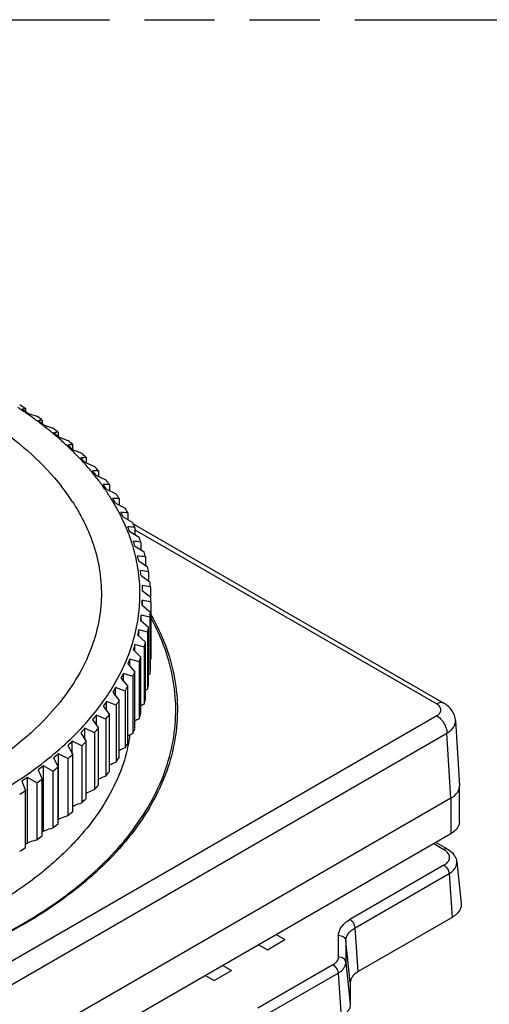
# Model space of a CAD drawing. Header units: millimetres. Extents: x 0 to 210, y 0 to 297.
# Tile 13 of 23: x 87 to 100, y 231 to 258. Entities that reach past the tile are written whole.
import ezdxf

# ---------------------------------------------------------------- set-up
doc = ezdxf.new("R2010")
doc.units = ezdxf.units.MM
doc.header["$LTSCALE"] = 19.36
doc.linetypes.add('PHANTOM', pattern=[0.8, 0.45, -0.05, 0.1, -0.05, 0.1, -0.05])
doc.layers.get('0').update_dxf_attribs({"linetype": 'CONTINUOUS'})
doc.layers.add('DEFAULT_3', color=7, linetype='PHANTOM')

msp = doc.modelspace()

# ---------------------------------------------------------------- linework, layer by layer
at = {"color": 7, "linetype": 'Continuous'}
for p, q in [((87.503, 246.95), (87.503, 246.861)), ((87.56, 246.822), (87.816, 246.739)), ((87.967, 246.631), (87.967, 246.528)), ((88.001, 246.502), (88.26, 246.411)), ((88.401, 246.299), (88.401, 246.179)), ((88.413, 246.169), (88.673, 246.07)), ((88.395, 246.149), (88.391, 246.153)), ((88.804, 245.953), (88.804, 245.819)), ((88.794, 245.823), (89.056, 245.717)), ((89.143, 245.467), (89.406, 245.352)), ((89.176, 245.596), (89.176, 245.453)), ((89.459, 245.1), (89.722, 244.978)), ((89.515, 245.229), (89.515, 245.075)), ((89.82, 244.851), (89.82, 244.686)), ((89.742, 244.725), (90.004, 244.595)), ((89.953, 244.321), (89.947, 244.331)), ((89.99, 244.341), (90.25, 244.203)), ((90.09, 244.465), (90.09, 244.289)), ((90.325, 244.071), (90.325, 243.882)), ((90.204, 243.951), (90.461, 243.805)), ((90.479, 243.768), (99.053, 238.817)), ((90.381, 243.555), (90.636, 243.401)), ((90.524, 243.671), (90.524, 243.469)), ((90.686, 243.265), (90.686, 243.048)), ((90.522, 243.153), (90.774, 242.992)), ((90.627, 242.748), (90.874, 242.579)), ((90.811, 242.855), (90.811, 242.622)), ((90.899, 242.441), (90.899, 242.192)), ((90.695, 242.341), (90.937, 242.164)), ((90.719, 242.07), (90.726, 241.932)), ((90.726, 241.932), (90.962, 241.748)), ((90.949, 242.026), (90.949, 241.758)), ((90.726, 241.661), (90.719, 241.522)), ((90.726, 241.517), (90.726, 241.661)), ((90.962, 241.609), (90.962, 240.038)), ((90.719, 241.522), (90.949, 241.332)), ((90.949, 239.76), (90.949, 241.332)), ((90.676, 241.114), (90.899, 240.916)), ((90.695, 241.097), (90.695, 241.252)), ((90.937, 241.193), (90.695, 241.252)), ((90.937, 241.193), (90.937, 239.622)), ((90.627, 240.677), (90.627, 240.844)), ((90.874, 240.778), (90.627, 240.844)), ((90.874, 240.778), (90.874, 239.207)), ((90.899, 239.345), (90.899, 240.916)), ((90.596, 240.707), (90.811, 240.503)), ((90.811, 238.932), (90.811, 240.503)), ((90.479, 240.303), (90.686, 240.093)), ((90.522, 240.259), (90.522, 240.44)), ((90.774, 240.366), (90.522, 240.44)), ((90.774, 240.366), (90.774, 238.794)), ((90.381, 239.842), (90.381, 240.038)), ((90.636, 239.957), (90.381, 240.038)), ((90.636, 239.957), (90.636, 238.386)), ((90.686, 238.521), (90.686, 240.093)), ((90.325, 239.904), (90.524, 239.687)), ((90.524, 238.116), (90.524, 239.687)), ((90.135, 239.509), (90.325, 239.286)), ((90.204, 239.429), (90.204, 239.642)), ((90.461, 239.553), (90.204, 239.642)), ((90.461, 239.553), (90.461, 237.981)), ((89.91, 239.121), (90.09, 238.893)), ((89.99, 239.019), (89.99, 239.251)), ((90.25, 239.154), (89.99, 239.251)), ((90.25, 239.154), (90.25, 237.583)), ((90.325, 237.715), (90.325, 239.286)), ((89.742, 238.613), (89.742, 238.868)), ((90.004, 238.763), (89.742, 238.868)), ((90.09, 237.321), (90.09, 238.893)), ((89.65, 238.74), (89.82, 238.506)), ((90.004, 238.763), (90.004, 237.192)), ((89.356, 238.367), (89.515, 238.129)), ((89.459, 238.212), (89.459, 238.492)), ((89.722, 238.38), (89.459, 238.492)), ((89.722, 238.38), (89.722, 236.808)), ((89.82, 236.935), (89.82, 238.506)), ((99.37, 238.34), (99.478, 236.539)), ((89.143, 237.816), (89.143, 238.126)), ((89.406, 238.005), (89.143, 238.126)), ((89.515, 236.558), (89.515, 238.129)), ((88.794, 237.423), (88.794, 237.77)), ((89.056, 237.641), (88.794, 237.77)), ((89.029, 238.004), (89.176, 237.761)), ((89.176, 236.19), (89.176, 237.761)), ((89.406, 238.005), (89.406, 236.434)), ((88.669, 237.651), (88.805, 237.404)), ((89.056, 237.641), (89.056, 236.07)), ((88.277, 237.31), (88.401, 237.059)), ((88.413, 235.621), (88.413, 237.424)), ((88.674, 237.288), (88.413, 237.424)), ((88.674, 237.288), (88.674, 235.716)), ((88.805, 235.833), (88.805, 237.404)), ((87.855, 236.981), (87.967, 236.726)), ((88.001, 235.288), (88.001, 237.091)), ((88.26, 236.946), (88.001, 237.091)), ((88.26, 236.946), (88.26, 235.375)), ((88.401, 235.488), (88.401, 237.059)), ((87.404, 236.665), (87.503, 236.407)), ((87.56, 234.967), (87.56, 236.771)), ((87.816, 236.618), (87.56, 236.771)), ((87.967, 235.155), (87.967, 236.726)), ((87.503, 234.836), (87.503, 236.407)), ((87.816, 236.618), (87.816, 235.047)), ((99.479, 236.523), (99.478, 236.539)), ((99.479, 235.543), (99.479, 236.523)), ((99.244, 236.197), (74.071, 221.663)), ((88.401, 235.611), (88.413, 235.621)), ((99.244, 235.217), (74.071, 220.683)), ((99.152, 234.79), (98.828, 234.977)), ((99.405, 234.441), (99.529, 233.288)), ((99.281, 232.909), (96.687, 231.412)), ((94.422, 232.433), (94.662, 232.294)), ((93.941, 232.155), (94.181, 232.016)), ((93.961, 232.144), (93.96, 232.166)), ((94.181, 232.016), (94.662, 232.294)), ((92.951, 231.583), (93.191, 231.445)), ((92.47, 231.306), (92.711, 231.167)), ((92.49, 231.294), (92.489, 231.317)), ((92.711, 231.167), (93.191, 231.445)), ((96.468, 231.107), (96.468, 230.509))]:
    msp.add_line(p, q, dxfattribs=at)
at = {"color": 9, "linetype": 'Continuous'}
for p, q in [((90.524, 243.607), (98.853, 238.798)), ((98.853, 238.471), (73.788, 224)), ((99.37, 238.34), (99.37, 238.34)), ((74.071, 223.522), (99.136, 237.993)), ((99.245, 236.197), (99.136, 237.993)), ((99.244, 236.197), (99.244, 235.217)), ((98.77, 234.943), (99.052, 234.78)), ((99.052, 234.348), (96.459, 232.85)), ((96.6, 232.62), (99.193, 234.117)), ((99.193, 234.117), (99.281, 232.909)), ((96.687, 231.412), (96.6, 232.62)), ((96.145, 231.816), (96.145, 232.413)), ((96.468, 231.107), (96.344, 232.264)), ((96.344, 232.264), (96.344, 231.667)), ((95.99, 231.6), (93.913, 230.4)), ((96.344, 231.667), (96.468, 230.509)), ((94.053, 230.17), (96.131, 231.37)), ((96.131, 231.37), (96.219, 230.162))]:
    msp.add_line(p, q, dxfattribs=at)
at = {"color": 7, "linetype": 'Continuous'}
for centre, radius, start, end in [((80.938, 236.888), 12.014, 57.028, 57.7884), ((81.023, 237.399), 11.447, 56.1858, 56.778), ((81.112, 237.533), 11.286, 55.8359, 56.1852), ((92.118, 226.535), 20.931, 102.7363, 103.0146), ((76.237, 230.24), 20.079, 55.6739, 56.2107), ((81.205, 237.669), 11.122, 55.2138, 55.8366), ((81.027, 237.026), 11.85, 56.8732, 57.0266), ((81.394, 237.94), 10.792, 53.8574, 55.2175), ((81.479, 237.691), 11.046, 54.1914, 54.9955), ((81.58, 238.196), 10.475, 53.2827, 53.8535), ((81.658, 238.3), 10.345, 53.0438, 53.282), ((92.334, 221.244), 25.76, 99.7606, 100.0128), ((76.107, 230.846), 19.661, 52.7758, 53.3086), ((81.695, 238.35), 10.282, 52.8763, 53.0437), ((81.763, 238.44), 10.169, 52.2605, 52.8771), ((81.571, 237.819), 10.889, 54.0275, 54.1898), ((81.947, 238.676), 9.871, 50.7598, 52.2649), ((82.125, 238.895), 9.588, 50.1969, 50.7552), ((82.016, 238.408), 10.15, 51.3582, 52.0388), ((82.217, 239.006), 9.444, 49.6775, 50.1968), ((92.296, 215.449), 31.095, 97.1951, 97.4255), ((75.902, 231.413), 19.345, 49.7058, 50.2316), ((82.304, 239.108), 9.31, 49.1719, 49.6774), ((82.109, 238.524), 10.002, 51.0137, 51.3574), ((82.565, 239.406), 8.914, 46.9367, 49.1529), ((82.81, 239.669), 8.555, 45.7876, 46.934), ((91.975, 209.195), 36.894, 94.9292, 95.1411), ((75.589, 231.933), 19.166, 46.4493, 46.9643), ((82.602, 239.108), 9.238, 47.8187, 48.9058), ((83.107, 239.971), 8.131, 43.4748, 45.8017), ((83.149, 239.69), 8.439, 44.4233, 45.578), ((83.335, 240.188), 7.816, 42.2455, 43.4721), ((91.348, 202.535), 43.116, 92.8869, 93.0832), ((75.123, 232.396), 19.168, 42.9924, 43.492), ((83.616, 240.44), 7.439, 39.8129, 42.2603), ((83.681, 240.19), 7.709, 40.8166, 42.0431), ((83.84, 240.627), 7.147, 38.4994, 39.8102), ((90.395, 195.521), 49.716, 91.0144, 91.1973), ((74.438, 232.796), 19.418, 39.323, 39.8017), ((84.115, 240.844), 6.797, 35.8982, 38.5153), ((84.264, 240.952), 6.613, 35.6583, 35.8918), ((84.339, 241.006), 6.52, 34.5322, 35.6604), ((73.437, 233.123), 20.012, 35.4323, 35.8834), ((89.101, 188.21), 56.646, 89.2728, 89.4441), ((84.186, 240.608), 7.053, 36.9879, 38.2893), ((83.673, 241.025), 6.126, 33.1718, 38.041), ((84.567, 241.161), 6.245, 31.7603, 34.5489), ((84.657, 240.946), 6.473, 32.9305, 34.3086), ((84.747, 241.273), 6.032, 30.4568, 31.7566), ((71.962, 233.373), 21.103, 31.3156, 31.7316), ((87.452, 180.659), 63.86, 87.63269, 87.79401), ((84.975, 241.405), 5.769, 27.4151, 30.3704), ((85.147, 241.494), 5.575, 25.8858, 27.4119), ((69.747, 233.539), 22.954, 26.9747, 27.3475), ((85.44, 172.929), 71.31, 86.07198, 86.22453), ((85.085, 241.209), 5.97, 28.6434, 30.0977), ((85.305, 241.571), 5.399, 22.8743, 25.8883), ((85.461, 241.403), 5.547, 24.1331, 25.6604), ((85.478, 241.645), 5.212, 21.2554, 22.8607), ((66.291, 233.616), 26.06, 22.4192, 22.74), ((83.058, 165.079), 78.946, 84.57326, 84.71809), ((85.618, 241.699), 5.062, 18.1396, 21.2619), ((85.748, 241.742), 4.925, 16.4603, 18.1321), ((60.529, 233.6), 31.478, 17.6679, 17.9283), ((80.302, 157.17), 86.719, 83.12272, 83.26072), ((85.78, 241.536), 5.202, 19.4152, 21.0093), ((85.87, 241.777), 4.798, 12.8568, 16.4675), ((86.034, 241.618), 4.935, 14.5156, 16.1667), ((85.968, 241.801), 4.697, 11.5165, 12.8471), ((86.034, 241.814), 4.63, 8.1292, 11.5205), ((77.173, 149.261), 94.582, 81.70917, 81.84109), ((49.698, 233.487), 41.964, 12.7498, 12.9422), ((86.093, 241.822), 4.57, 6.4704, 8.1244), ((73.672, 141.412), 102.487, 80.32334, 80.44984), ((23.687, 233.276), 67.618, 7.7039, 7.82203), ((86.219, 241.66), 4.745, 9.4706, 11.1655), ((86.149, 241.829), 4.514, 358.3083, 6.4737), ((86.331, 241.676), 4.632, 4.3259, 6.0484), ((69.806, 133.68), 110.389, 78.95747, 79.07909), ((86.109, 241.833), 4.553, 350.5171, 358.2689), ((65.581, 126.12), 118.245, 77.6049, 77.72212), ((86.369, 241.679), 4.594, 359.1344, 0.8664), ((86.331, 241.681), 4.632, 353.9524, 355.6749), ((157.691, 232.049), 67.625, 172.17879, 172.29691), ((131.527, 231.446), 41.966, 167.0586, 167.251), ((86.219, 241.697), 4.745, 348.8353, 350.5302), ((86.034, 241.74), 4.935, 343.8341, 345.4852), ((120.473, 230.75), 31.48, 162.0724, 162.3329), ((114.416, 229.965), 26.06, 157.2607, 157.5816), ((85.78, 241.822), 5.202, 338.9914, 340.5856), ((91.936, 238.528), 1.797, 122.838, 123.3196), ((85.461, 241.955), 5.547, 334.3403, 335.8676), ((86.331, 240.11), 4.632, 353.9524, 355.6749), ((110.593, 229.097), 22.954, 152.6533, 153.026), ((91.863, 238.08), 1.798, 120.9858, 122.4), ((107.939, 228.153), 21.103, 148.269, 148.6851), ((85.085, 242.148), 5.97, 329.903, 331.3573), ((91.749, 237.64), 1.795, 119.1888, 121.5147), ((86.219, 240.126), 4.745, 348.8353, 350.5302), ((105.956, 227.138), 20.012, 144.1173, 144.5683), ((84.657, 242.411), 6.472, 325.6921, 327.0702), ((86.034, 240.168), 4.935, 343.8341, 345.4852), ((91.597, 237.21), 1.786, 117.4415, 120.6593), ((104.378, 226.063), 19.418, 140.1989, 140.6776), ((84.186, 242.749), 7.052, 321.7113, 323.0127), ((91.403, 236.795), 1.766, 115.7335, 119.8559), ((85.78, 240.251), 5.202, 338.9914, 340.5856), ((103.049, 224.934), 19.168, 136.5085, 137.0082), ((83.681, 243.168), 7.709, 317.9575, 319.184), ((85.461, 240.383), 5.547, 334.3403, 335.8676), ((101.874, 223.761), 19.166, 133.0362, 133.5512), ((83.149, 243.668), 8.438, 314.4225, 315.5772), ((91.169, 236.397), 1.735, 114.0575, 119.1055), ((85.888, 238.629), 4.558, 348.3609, 351.3829), ((90.897, 236.016), 1.696, 112.4106, 118.4239), ((85.085, 240.577), 5.97, 329.903, 331.3573), ((85.81, 238.645), 4.637, 346.5666, 348.3632), ((100.788, 222.555), 19.345, 129.7689, 130.2947), ((82.602, 244.249), 9.238, 311.0947, 312.1818), ((84.657, 240.84), 6.472, 325.6921, 327.0702), ((99.749, 221.325), 19.661, 126.6919, 127.2247), ((82.047, 244.91), 10.1, 307.9603, 308.9846), ((84.186, 241.178), 7.052, 321.7113, 323.0127), ((90.589, 235.649), 1.65, 110.7881, 117.8089), ((98.727, 220.083), 20.079, 123.7897, 124.3266), ((81.494, 245.644), 11.019, 305.0042, 305.9708), ((90.249, 235.294), 1.604, 109.2009, 117.2622), ((80.953, 246.446), 11.987, 302.2114, 303.1252), ((83.681, 241.596), 7.709, 317.9575, 319.184), ((83.149, 242.096), 8.438, 314.4225, 315.5772), ((82.602, 242.678), 9.238, 311.0947, 312.1818), ((82.047, 243.339), 10.1, 307.9603, 308.9846), ((81.494, 244.073), 11.019, 305.0042, 305.9708), ((78.293, 248.037), 16.025, 307.1337, 307.2881), ((80.953, 244.874), 11.987, 302.2114, 303.1252), ((78.355, 248.416), 16.297, 304.1494, 304.3908)]:
    msp.add_arc(centre, radius, start, end, dxfattribs=at)
for points, knots in [([(85.961, 246.92), (86.219, 246.771), (87.154, 246.182), (88, 245.436), (88.498, 244.8)], [0, 0, 0, 0, 0.269731, 1, 1, 1, 1]), ([(88.801, 244.377), (88.83, 244.332), (88.943, 244.154), (89.045, 243.97), (89.115, 243.829)], [0, 0, 0, 0, 0.253867, 1, 1, 1, 1]), ([(89.115, 243.829), (89.232, 243.593), (89.427, 243.111), (89.589, 242.356), (89.612, 241.594), (89.495, 240.836), (89.24, 240.09), (88.708, 239.099), (88.131, 238.441), (87.697, 238.041)], [0, 0, 0, 0, 0.122839, 0.241612, 0.358697, 0.476649, 0.59793, 0.724671, 1, 1, 1, 1]), ([(86.714, 236.326), (87.237, 236.628), (88.197, 237.276), (89.386, 238.433), (90.221, 239.703), (90.525, 240.628), (90.601, 241.083)], [0, 0, 0, 0, 0.286154, 0.545809, 0.781551, 1, 1, 1, 1]), ([(99.37, 238.34), (99.364, 238.438), (99.294, 238.634), (99.139, 238.768), (99.053, 238.817)], [0, 0, 0, 0, 0.499698, 1, 1, 1, 1]), ([(87.697, 238.041), (87.643, 237.992), (87.421, 237.792), (87.187, 237.605), (87.007, 237.47)], [0, 0, 0, 0, 0.244857, 1, 1, 1, 1]), ([(90.32, 237.568), (90.252, 237.283), (90.057, 236.711), (89.766, 236.182), (89.599, 235.924)], [0, 0, 0, 0, 0.488292, 1, 1, 1, 1]), ([(89.176, 236.34), (89.194, 236.349), (89.269, 236.385), (89.346, 236.415), (89.406, 236.434)], [0, 0, 0, 0, 0.247465, 1, 1, 1, 1]), ([(99.245, 236.197), (99.28, 236.217), (99.343, 236.261), (99.419, 236.341), (99.468, 236.429), (99.479, 236.493), (99.479, 236.523)], [0, 0, 0, 0, 0.289686, 0.549105, 0.782225, 1, 1, 1, 1]), ([(88.804, 235.972), (88.824, 235.982), (88.906, 236.02), (88.991, 236.051), (89.056, 236.07)], [0, 0, 0, 0, 0.246801, 1, 1, 1, 1]), ([(89.599, 235.924), (89.55, 235.848), (89.341, 235.542), (89.107, 235.255), (88.918, 235.048)], [0, 0, 0, 0, 0.243618, 1, 1, 1, 1]), ([(88.413, 235.621), (88.434, 235.631), (88.518, 235.669), (88.606, 235.699), (88.674, 235.716)], [0, 0, 0, 0, 0.246288, 1, 1, 1, 1]), ([(88.001, 235.288), (88.022, 235.297), (88.105, 235.333), (88.193, 235.36), (88.26, 235.375)], [0, 0, 0, 0, 0.245965, 1, 1, 1, 1]), ([(99.479, 235.543), (99.479, 235.513), (99.467, 235.449), (99.419, 235.361), (99.343, 235.281), (99.279, 235.237), (99.244, 235.217)], [0, 0, 0, 0, 0.217782, 0.450909, 0.710295, 1, 1, 1, 1]), ([(87.56, 234.967), (87.58, 234.976), (87.663, 235.009), (87.75, 235.034), (87.816, 235.047)], [0, 0, 0, 0, 0.245645, 1, 1, 1, 1]), ([(88.918, 235.048), (88.864, 234.989), (88.64, 234.75), (88.401, 234.526), (88.214, 234.364)], [0, 0, 0, 0, 0.244465, 1, 1, 1, 1]), ([(99.152, 234.79), (99.217, 234.752), (99.307, 234.678), (99.383, 234.549), (99.401, 234.477), (99.405, 234.441)], [0, 0, 0, 0, 0.507254, 0.75375, 1, 1, 1, 1]), ([(88.214, 234.364), (88.092, 234.258), (87.57, 233.83), (87.004, 233.456), (86.56, 233.2)], [0, 0, 0, 0, 0.240105, 1, 1, 1, 1]), ([(99.529, 233.288), (99.532, 233.253), (99.527, 233.18), (99.478, 233.076), (99.393, 232.983), (99.321, 232.932), (99.281, 232.909)], [0, 0, 0, 0, 0.218397, 0.449866, 0.708466, 1, 1, 1, 1]), ([(96.687, 231.412), (96.654, 231.393), (96.595, 231.352), (96.524, 231.277), (96.479, 231.194), (96.468, 231.135), (96.468, 231.107)], [0, 0, 0, 0, 0.289706, 0.549059, 0.782284, 1, 1, 1, 1]), ([(96.468, 230.509), (96.468, 230.477), (96.456, 230.409), (96.405, 230.315), (96.324, 230.23), (96.256, 230.183), (96.219, 230.162)], [0, 0, 0, 0, 0.217716, 0.450941, 0.710294, 1, 1, 1, 1])]:
    msp.add_open_spline(points, degree=3, knots=knots, dxfattribs=at)
at = {"color": 9, "linetype": 'Continuous'}
for points, knots in [([(89.603, 234.347), (90.095, 234.823), (90.742, 235.606), (91.318, 236.778), (91.579, 237.658), (91.677, 238.551), (91.608, 239.445), (91.376, 240.328), (91.12, 240.889), (90.969, 241.163)], [0, 0, 0, 0, 0.272848, 0.398666, 0.519425, 0.637395, 0.755133, 0.875223, 1, 1, 1, 1]), ([(90.966, 241.257), (91.124, 240.979), (91.394, 240.41), (91.644, 239.512), (91.723, 238.603), (91.632, 237.693), (91.371, 236.797), (90.945, 235.924), (90.36, 235.086), (89.885, 234.572), (89.626, 234.323)], [0, 0, 0, 0, 0.125135, 0.245343, 0.362998, 0.480747, 0.601227, 0.726783, 0.859278, 1, 1, 1, 1]), ([(99.053, 238.817), (99.026, 238.833), (98.953, 238.844), (98.886, 238.817), (98.853, 238.798)], [0, 0, 0, 0, 0.449118, 1, 1, 1, 1]), ([(98.853, 238.471), (98.886, 238.49), (98.943, 238.534), (98.983, 238.634), (98.943, 238.735), (98.886, 238.779), (98.853, 238.798)], [0, 0, 0, 0, 0.275429, 0.499999, 0.72457, 1, 1, 1, 1]), ([(98.853, 238.471), (98.893, 238.449), (98.967, 238.386), (99.055, 238.269), (99.116, 238.135), (99.135, 238.039), (99.136, 237.993)], [0, 0, 0, 0, 0.236211, 0.497762, 0.760555, 1, 1, 1, 1]), ([(99.136, 237.993), (99.173, 238.015), (99.239, 238.062), (99.316, 238.147), (99.363, 238.241), (99.371, 238.308), (99.37, 238.34)], [0, 0, 0, 0, 0.291258, 0.55083, 0.783098, 1, 1, 1, 1]), ([(99.152, 234.79), (99.139, 234.797), (99.102, 234.803), (99.069, 234.789), (99.052, 234.78)], [0, 0, 0, 0, 0.449195, 1, 1, 1, 1]), ([(99.136, 234.716), (99.131, 234.722), (99.105, 234.746), (99.075, 234.766), (99.052, 234.78)], [0, 0, 0, 0, 0.236929, 1, 1, 1, 1]), ([(99.052, 234.348), (99.089, 234.369), (99.154, 234.417), (99.212, 234.518), (99.205, 234.63), (99.163, 234.69), (99.136, 234.716)], [0, 0, 0, 0, 0.288299, 0.528801, 0.751528, 1, 1, 1, 1]), ([(87.412, 232.724), (87.62, 232.844), (88.396, 233.319), (89.121, 233.881), (89.603, 234.347)], [0, 0, 0, 0, 0.262899, 1, 1, 1, 1]), ([(89.626, 234.323), (89.471, 234.174), (88.796, 233.569), (88.043, 233.055), (87.445, 232.71)], [0, 0, 0, 0, 0.237576, 1, 1, 1, 1]), ([(99.052, 234.348), (99.092, 234.325), (99.156, 234.253), (99.19, 234.164), (99.193, 234.117)], [0, 0, 0, 0, 0.494615, 1, 1, 1, 1]), ([(99.193, 234.117), (99.227, 234.137), (99.289, 234.18), (99.361, 234.26), (99.403, 234.348), (99.408, 234.411), (99.405, 234.441)], [0, 0, 0, 0, 0.291538, 0.550132, 0.781596, 1, 1, 1, 1]), ([(87.445, 232.71), (86.742, 232.304), (85.206, 231.589), (82.704, 230.829), (79.996, 230.361), (77.183, 230.203), (74.369, 230.36), (71.661, 230.828), (69.159, 231.589), (67.623, 232.304), (66.921, 232.71)], [0, 0, 0, 0, 0.114156, 0.237325, 0.366975, 0.499999, 0.633024, 0.762674, 0.885843, 1, 1, 1, 1]), ([(66.953, 232.724), (67.653, 232.32), (69.184, 231.607), (71.678, 230.849), (74.378, 230.382), (77.183, 230.225), (79.987, 230.382), (82.687, 230.849), (85.181, 231.607), (86.712, 232.32), (87.412, 232.724)], [0, 0, 0, 0, 0.114157, 0.237326, 0.366976, 0.500001, 0.633025, 0.762675, 0.885844, 1, 1, 1, 1]), ([(96.145, 232.413), (96.145, 232.454), (96.16, 232.539), (96.225, 232.657), (96.326, 232.764), (96.412, 232.823), (96.459, 232.85)], [0, 0, 0, 0, 0.217772, 0.450951, 0.7102, 1, 1, 1, 1]), ([(96.344, 232.264), (96.344, 232.297), (96.357, 232.366), (96.409, 232.463), (96.492, 232.55), (96.561, 232.598), (96.6, 232.62)], [0, 0, 0, 0, 0.217716, 0.450939, 0.710293, 1, 1, 1, 1]), ([(96.6, 232.62), (96.596, 232.666), (96.562, 232.756), (96.498, 232.827), (96.459, 232.85)], [0, 0, 0, 0, 0.505385, 1, 1, 1, 1]), ([(96.145, 232.413), (96.192, 232.413), (96.265, 232.392), (96.327, 232.326), (96.342, 232.284), (96.344, 232.264)], [0, 0, 0, 0, 0.528027, 0.771675, 1, 1, 1, 1]), ([(95.99, 231.6), (96.034, 231.625), (96.109, 231.683), (96.145, 231.775), (96.145, 231.816)], [0, 0, 0, 0, 0.550756, 1, 1, 1, 1]), ([(96.344, 231.667), (96.342, 231.687), (96.327, 231.728), (96.265, 231.795), (96.192, 231.816), (96.145, 231.816)], [0, 0, 0, 0, 0.228325, 0.471973, 1, 1, 1, 1]), ([(95.99, 231.6), (96.03, 231.577), (96.094, 231.505), (96.128, 231.416), (96.131, 231.37)], [0, 0, 0, 0, 0.494615, 1, 1, 1, 1]), ([(96.131, 231.37), (96.163, 231.388), (96.221, 231.428), (96.29, 231.501), (96.334, 231.581), (96.344, 231.639), (96.344, 231.667)], [0, 0, 0, 0, 0.289707, 0.549061, 0.782284, 1, 1, 1, 1])]:
    msp.add_open_spline(points, degree=3, knots=knots, dxfattribs=at)
at = {"layer": 'DEFAULT_3', "color": 91, "linetype": 'PHANTOM', "true_color": 0x80ff80}
msp.add_line((50.129, 257.68), (150.129, 257.68), dxfattribs=at)

doc.saveas('drawing.dxf')
